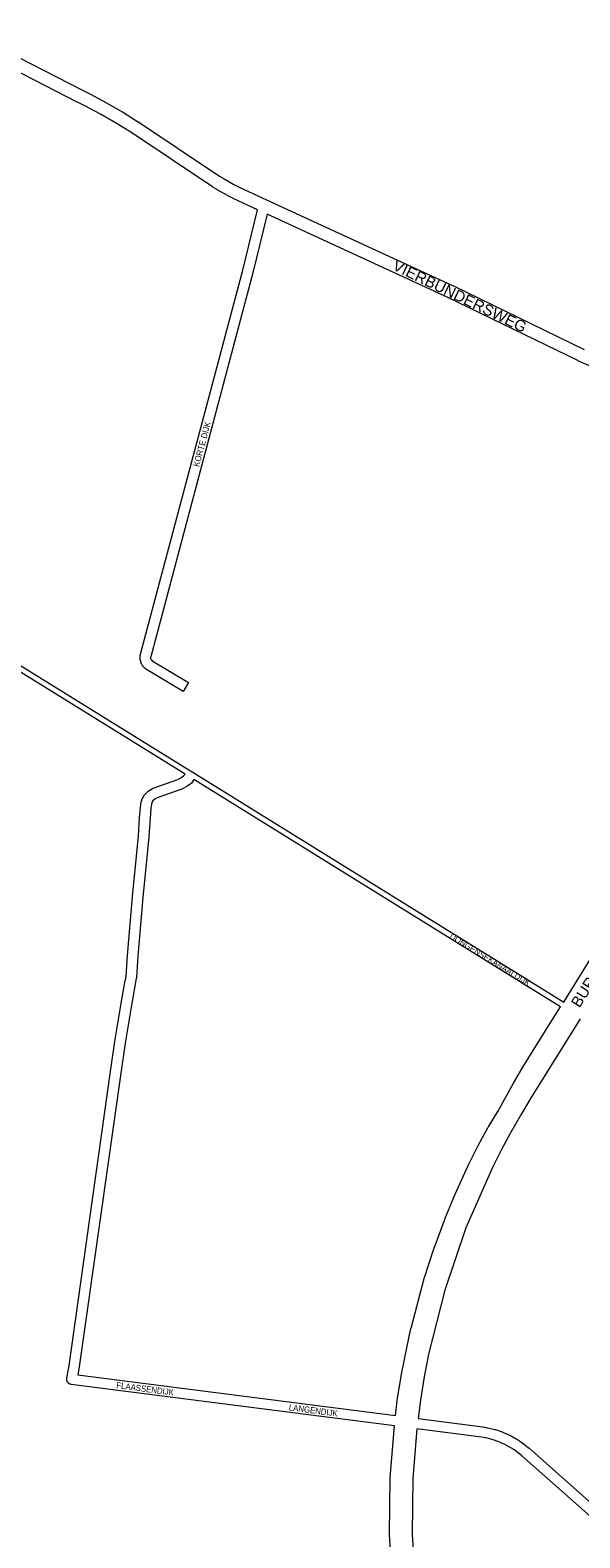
# Model space of a CAD drawing. Header units: metres. Extents: x 123819 to 142731, y 393440 to 405763.
# Tile 63 of 256: x 125895 to 126581, y 400870 to 402752. Entities that reach past the tile are written whole.
import ezdxf
from ezdxf.enums import TextEntityAlignment as Align

# ---------------------------------------------------------------- set-up
doc = ezdxf.new("R2010")
doc.units = ezdxf.units.M
doc.header["$MEASUREMENT"] = 0
for name, color, linetype, lineweight in [('gs-anno-wegen algemeen tekst', 7, 'Continuous', 0), ('gs-knt-fietspaden', 7, 'Continuous', 0), ('gs-knt-hoofdweg', 7, 'Continuous', 0), ('gs-knt-wegen algemeen', 7, 'Continuous', 0), ('gs-vlk-plantopografie wegen algemeen', 7, 'Continuous', 0)]:
    doc.layers.add(name, color=color, linetype=linetype, lineweight=lineweight)
doc.styles.add('1.25mm', font='arial.ttf', dxfattribs={"height": 0.002})
doc.styles.add('Style-Arial', font='arial.ttf')

msp = doc.modelspace()

# ---------------------------------------------------------------- linework, layer by layer
at = {"layer": 'gs-knt-fietspaden', "color": 7, "linetype": 'Continuous', "flags": 128}
for points in [[(126088.5, 401823.2), (124827.2, 402604.6), (124827.2, 402604.6), (124819, 402609.8), (124818.9, 402609.9), (124818.8, 402609.9), (124818.8, 402609.9), (124818.8, 402610), (124818.7, 402610), (124762.6, 402655.4), (124753.7, 402662.1), (124748.6, 402665.3)], [(124752.3, 402671.3), (124757.6, 402667.9), (124757.7, 402667.9), (124757.8, 402667.8), (124766.8, 402660.9), (124766.9, 402660.9), (124822.9, 402615.6), (124830.9, 402610.6), (126093.4, 401828.4), (126098.1, 401825.5), (126102.7, 401822.6), (126522.1, 401563), (126561.3, 401538.7)], [(126557.5, 401532.7), (126518.4, 401557), (126099.7, 401816.3)]]:
    msp.add_lwpolyline(points, dxfattribs=at)
at = {"layer": 'gs-knt-hoofdweg', "color": 7, "linetype": 'Continuous', "flags": 128}
for points in [[(126178.8, 402527.8), (126148.5, 402541.8), (126148.2, 402542), (126142, 402545.1), (126141.7, 402545.3), (126129.4, 402552.2), (126129.1, 402552.4), (126123.1, 402556.1), (126122.8, 402556.2), (126020.7, 402624.5), (126001.9, 402636.2), (125982.8, 402647.2), (125963.2, 402657.6), (125954.1, 402662.1), (125954, 402662.2), (125806.6, 402737.6)], [(125813.8, 402751.9), (125961.2, 402676.4), (125970.4, 402671.9), (125970.6, 402671.8), (125990.4, 402661.3), (125990.6, 402661.2), (126010.1, 402650), (126010.3, 402649.9), (126029.3, 402638), (126029.5, 402637.9), (126131.6, 402569.6), (126137.3, 402566.1), (126149.3, 402559.4), (126155.4, 402556.3), (126190.1, 402540.2), (126422.6, 402433), (126422.8, 402433), (126586.7, 402353.4)], [(126682.2, 402313.7), (126677.9, 402313.9), (126677.6, 402313.9), (126663.6, 402315), (126663.4, 402315.1), (126663.1, 402315.1), (126649.2, 402317), (126648.8, 402317.1), (126641.9, 402318.3), (126641.6, 402318.4), (126627.8, 402321.5), (126627.5, 402321.6), (126620.7, 402323.4), (126620.4, 402323.5), (126606.9, 402327.8), (126606.6, 402327.9), (126600, 402330.3), (126599.8, 402330.4), (126593.2, 402333), (126592.9, 402333.1), (126580, 402338.9), (126579.8, 402339), (126415.8, 402418.5), (126190.9, 402522.2)], [(126561.3, 401538.7), (126680.1, 401730.7), (126680.1, 401730.7), (126731.5, 401808.5), (126786.7, 401883.5), (126845.7, 401955.6), (126879.1, 401991.4), (126915.3, 402024.4), (126954, 402054.4), (126994.9, 402081.2), (127037.9, 402104.7), (127038, 402104.7), (127062.1, 402116.2)], [(126351.2, 401022.7), (126353.4, 401041.1), (126353.5, 401041.4), (126358.5, 401071.9), (126358.5, 401072.1), (126362.8, 401094.7), (126362.8, 401094.9), (126370.6, 401131.1), (126370.7, 401131.5), (126387.7, 401195.4), (126387.8, 401195.7), (126387.8, 401195.9), (126387.8, 401195.9), (126387.8, 401195.9), (126398.5, 401228), (126398.5, 401228.2), (126413.4, 401268.6), (126413.5, 401268.8), (126423.7, 401294), (126423.9, 401294.3), (126442.2, 401334.5), (126442.2, 401334.7), (126453.9, 401358.7), (126454.1, 401359), (126459.8, 401369.6), (126459.8, 401369.7), (126467.1, 401382.6), (126467.3, 401382.9), (126479, 401402), (126498.6, 401437.3), (126498.6, 401437.4), (126510.1, 401457.3), (126510.2, 401457.6), (126542.3, 401508.9), (126542.4, 401509), (126557.5, 401532.7)], [(126581.7, 401517.9), (126520, 401418.2), (126507.2, 401397), (126495, 401375.6), (126483.4, 401353.9), (126472.4, 401332.1), (126439.3, 401256.7), (126412.7, 401179.1), (126392.6, 401099.3), (126387.1, 401070.7), (126382.4, 401041.8), (126379.4, 401019)], [(126348.2, 400803), (126344, 400873.5), (126343.9, 400873.8), (126343.9, 400874.1), (126344.7, 400944.8), (126344.7, 400945.1), (126344.7, 400945.4), (126349.9, 401009.8)], [(126378.1, 401006.1), (126373, 400943.8), (126372.3, 400874.5), (126376.4, 400805.2), (126384.6, 400731), (126384.6, 400730.9), (126387.1, 400705.9), (126387.1, 400705.8), (126393.9, 400621.3), (126394, 400621.1), (126398.4, 400536.5), (126398.4, 400536.3), (126401.3, 400446.8)]]:
    msp.add_lwpolyline(points, dxfattribs=at)
at = {"layer": 'gs-knt-wegen algemeen', "color": 7, "linetype": 'Continuous', "flags": 128}
for points in [[(126086.1, 401926.3), (126086.1, 401926.3), (126086.1, 401926.3), (126040.3, 401953.9), (126040, 401954), (126039.8, 401954.2), (126039.6, 401954.4), (126039.4, 401954.5), (126039.2, 401954.7), (126037, 401956.7), (126036.8, 401956.9), (126036.6, 401957.2), (126036.4, 401957.4), (126036.2, 401957.6), (126036.1, 401957.9), (126035.9, 401958.1), (126034.4, 401960.6), (126034.2, 401960.9), (126034.1, 401961.1), (126033.9, 401961.4), (126033.8, 401961.7), (126033.7, 401961.9), (126033.6, 401962.2), (126032.8, 401965.1), (126032.8, 401965.3), (126032.7, 401965.6), (126032.6, 401965.9), (126032.6, 401966.2), (126032.6, 401966.5), (126032.6, 401966.8), (126032.5, 401969.8), (126032.5, 401970), (126032.6, 401970.3), (126032.6, 401970.5), (126032.6, 401970.8), (126032.7, 401971.1), (126032.9, 401972.5), (126033, 401972.7), (126033, 401973), (126160.6, 402452.2), (126178.8, 402527.8)], [(125940.9, 401069), (125943.7, 401085.2), (125995.4, 401451.8), (125995.5, 401451.8), (126000.9, 401489.3), (126000.9, 401489.4), (126008.7, 401537), (126008.7, 401537.1), (126013.9, 401565.8), (126014, 401565.9), (126014.9, 401570.5), (126016.7, 401596.7), (126016.7, 401596.8), (126023, 401670.2), (126023, 401670.3), (126028.3, 401724.8), (126030.3, 401746.2), (126031.8, 401768.8), (126031.8, 401768.9), (126032.9, 401781.6), (126033, 401781.9), (126033.8, 401788.3), (126033.9, 401788.6), (126034, 401788.9), (126034, 401789.2), (126034.1, 401789.4), (126035.1, 401792.4), (126035.2, 401792.7), (126035.3, 401793), (126035.4, 401793.3), (126035.6, 401793.5), (126035.7, 401793.8), (126037.9, 401797.3), (126038, 401797.5), (126038.2, 401797.7), (126038.4, 401798), (126038.6, 401798.2), (126038.8, 401798.4), (126039, 401798.6), (126042.5, 401801.9), (126042.7, 401802.1), (126042.9, 401802.2), (126043.1, 401802.4), (126043.3, 401802.5), (126043.6, 401802.7), (126047.7, 401805.2), (126047.9, 401805.3), (126048.1, 401805.4), (126048.4, 401805.6), (126048.6, 401805.7), (126048.9, 401805.8), (126079.7, 401816.5), (126083.4, 401818.5), (126086.7, 401820.9), (126088.5, 401823.2)], [(126099.7, 401816.3), (126096.5, 401812.1), (126096.3, 401811.9), (126096.1, 401811.7), (126095.9, 401811.5), (126095.7, 401811.3), (126095.5, 401811.2), (126095.3, 401811), (126095.1, 401810.8), (126090.7, 401807.7), (126090.5, 401807.6), (126090.3, 401807.4), (126090.1, 401807.3), (126085.5, 401804.8), (126085.3, 401804.7), (126085, 401804.5), (126084.8, 401804.4), (126084.5, 401804.3), (126053.8, 401793.7), (126050.9, 401791.9), (126048.5, 401789.7), (126047.2, 401787.6), (126046.7, 401785.9), (126045.9, 401780.3), (126044.8, 401767.9), (126043.3, 401745.2), (126043.3, 401745.1), (126041.3, 401723.6), (126041.3, 401723.6), (126035.9, 401669), (126029.6, 401595.8), (126027.8, 401569.2), (126027.8, 401568.9), (126027.8, 401568.6), (126027.7, 401568.3), (126026.7, 401563.4), (126021.5, 401534.9), (126013.8, 401487.3), (126008.3, 401449.9), (125956.5, 401083.3), (125956.5, 401083.1), (125956.5, 401083.1), (125956.5, 401083.1)], [(125956.5, 401083.1), (125954.8, 401073.4)], [(126349.9, 401009.8), (125946.4, 401061.4), (125946.1, 401061.4), (125946, 401061.5), (125945.8, 401061.5), (125945.7, 401061.5), (125945.5, 401061.6), (125945.4, 401061.6), (125945.2, 401061.7), (125945, 401061.7), (125944.9, 401061.8), (125944.9, 401061.8), (125944.9, 401061.8), (125944.6, 401061.9), (125944.6, 401061.9), (125944.3, 401062), (125944.3, 401062.1), (125944.1, 401062.2), (125944.1, 401062.2), (125944, 401062.2), (125943.8, 401062.3), (125943.8, 401062.3), (125943.8, 401062.3), (125943.7, 401062.4), (125943.5, 401062.5), (125943.4, 401062.6), (125943.3, 401062.7), (125943.2, 401062.8), (125943, 401062.9), (125942.9, 401063), (125942.8, 401063.1), (125942.7, 401063.2), (125942.6, 401063.3), (125942.5, 401063.5), (125942.4, 401063.6), (125942.3, 401063.7), (125942.2, 401063.8), (125942.1, 401063.9), (125942, 401064.1), (125941.9, 401064.2), (125941.8, 401064.3), (125941.7, 401064.5), (125941.6, 401064.6), (125941.5, 401064.7), (125941.5, 401064.9), (125941.4, 401065), (125941.3, 401065.2), (125941.3, 401065.3), (125941.2, 401065.5), (125941.2, 401065.6), (125941.1, 401065.8), (125941.1, 401065.9), (125941, 401066.1), (125941, 401066.2), (125940.9, 401066.4), (125940.9, 401066.5), (125940.9, 401066.7), (125940.8, 401066.8), (125940.8, 401067), (125940.8, 401067.2), (125940.8, 401067.3), (125940.8, 401067.5), (125940.8, 401067.6), (125940.8, 401067.8), (125940.8, 401067.9), (125940.8, 401068.1), (125940.8, 401068.3), (125940.8, 401068.4), (125940.8, 401068.6), (125940.8, 401068.7), (125940.8, 401068.9), (125940.9, 401069)], [(125940.9, 401069), (125940.9, 401069), (125940.9, 401069)], [(125940.9, 401069), (125940.9, 401069), (125940.9, 401069)], [(125954.8, 401073.4), (126351.2, 401022.7)], [(126613.5, 400869.1), (126608.8, 400877.5), (126606.2, 400881.4), (126600.5, 400889.2), (126597.5, 400892.8), (126590.9, 400899.9), (126587.4, 400903.2), (126509.2, 400972.2), (126502.4, 400977.7), (126499, 400980.1), (126495.5, 400982.3), (126487.9, 400986.5), (126484.1, 400988.2), (126480.3, 400989.8), (126472.2, 400992.6), (126463.9, 400994.6), (126458.6, 400995.4), (126378.1, 401006.1)], [(126379.4, 401019), (126460.5, 401008.3), (126460.7, 401008.3), (126466.2, 401007.4), (126466.5, 401007.3), (126466.7, 401007.3), (126475.5, 401005.2), (126475.8, 401005.1), (126476, 401005), (126484.6, 401002.1), (126484.8, 401002), (126485, 401001.9), (126489.2, 401000.2), (126489.5, 401000.1), (126493.6, 400998.2), (126493.8, 400998.1), (126494, 400998), (126501.9, 400993.6), (126502.1, 400993.5), (126502.3, 400993.4), (126506.1, 400991), (126506.3, 400990.8), (126510, 400988.2), (126510.2, 400988.1), (126510.4, 400988), (126517.4, 400982.3), (126517.7, 400982.1), (126596.1, 400912.9)]]:
    msp.add_lwpolyline(points, dxfattribs=at)
msp.add_lwpolyline([(126190.9, 402522.2), (126173.2, 402449.1), (126173.2, 402449), (126045.7, 401969.8), (126045.6, 401969.2), (126045.6, 401967.8), (126045.9, 401966.7), (126046.5, 401965.7), (126047.6, 401964.7), (126092.8, 401937.4, -0.385671), (126092.8, 401937.4), (126086.1, 401926.3)], format="xyb", dxfattribs=at)
at = {"layer": 'gs-vlk-plantopografie wegen algemeen', "color": 7, "linetype": 'Continuous', "flags": 128}
for points in [[(126088.5, 401823.2), (124827.2, 402604.6), (124827.2, 402604.6), (124819, 402609.8), (124818.9, 402609.9), (124818.8, 402609.9), (124818.8, 402609.9), (124818.8, 402610), (124818.7, 402610), (124762.6, 402655.4), (124753.7, 402662.1), (124748.6, 402665.3)], [(124752.3, 402671.3), (124757.6, 402667.9), (124757.7, 402667.9), (124757.8, 402667.8), (124766.8, 402660.9), (124766.9, 402660.9), (124822.9, 402615.6), (124830.9, 402610.6), (126093.4, 401828.4), (126098.1, 401825.5), (126102.7, 401822.6), (126522.1, 401563), (126561.3, 401538.7)], [(126557.5, 401532.7), (126518.4, 401557), (126099.7, 401816.3)]]:
    msp.add_lwpolyline(points, dxfattribs=at)

# ---------------------------------------------------------------- texts
at = {"layer": 'gs-anno-wegen algemeen tekst', "color": 7, "style": 'Style-Arial'}
msp.add_text('VIERBUNDERSWEG', height=13.6, rotation=334.1819, dxfattribs=at).set_placement((126431.6, 402419.8), align=Align.MIDDLE_CENTER)
at = {"layer": 'gs-anno-wegen algemeen tekst', "color": 7, "style": 'Style-Arial', "width": 0.909091}
for s, rotation, p in [('KORTE DIJK', 75.0527, (126109.7, 402235.1)), ('DONGENSEKANAALDIJK', 328.4921, (126469.4, 401591.8)), ('FLAASSENDIJK', 352.671, (126038.7, 401055.9)), ('LANGENDIJK', 352.6638, (126248.7, 401029))]:
    msp.add_text(s, height=7.7, rotation=rotation, dxfattribs=at).set_placement(p, align=Align.MIDDLE_CENTER)
at = {"layer": 'gs-anno-wegen algemeen tekst', "color": 7, "insert": (126661.4, 401670.9), "char_height": 13.6, "attachment_point": 5, "rotation": 57.837, "line_spacing_factor": 0.6, "style": '1.25mm'}
msp.add_mtext('BURGEMEESTER LETSCHERTWEG', dxfattribs=at)

doc.saveas('drawing.dxf')
